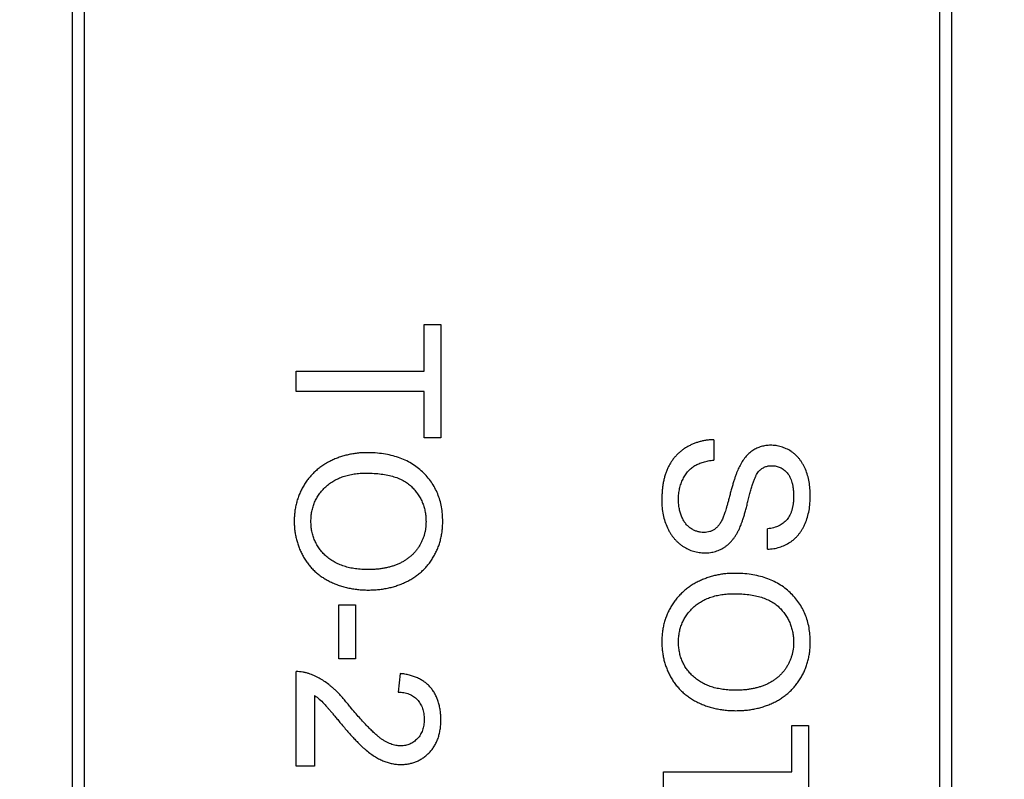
# Model space of a CAD drawing. Header units: millimetres. Extents: x 525 to 788, y 277 to 384.
# Tile 95 of 130: x 746.79 to 748.49, y 311.58 to 312.9. Entities that reach past the tile are written whole.
import ezdxf

# ---------------------------------------------------------------- set-up
doc = ezdxf.new("R2010")
doc.units = ezdxf.units.MM
doc.header["$LTSCALE"] = 5
doc.layers.get('0').update_dxf_attribs({"linetype": 'CONTINUOUS'})

msp = doc.modelspace()

# ---------------------------------------------------------------- linework, layer by layer
at = {"linetype": 'Continuous'}
for p, q in [((746.8993, 313.0294), (746.8993, 310.2123)), ((748.3771, 310.2123), (748.3771, 313.0294)), ((746.8796, 310.232), (746.8796, 313.0097)), ((748.3968, 313.0097), (748.3968, 310.232)), ((747.4865, 312.3692), (747.5154, 312.3692)), ((747.4865, 312.2891), (747.4865, 312.3692)), ((747.5154, 312.3692), (747.5154, 312.1737)), ((747.2654, 312.2891), (747.4865, 312.2891)), ((747.2654, 312.2538), (747.2654, 312.2891)), ((747.4865, 312.2538), (747.2654, 312.2538)), ((747.4865, 312.1737), (747.4865, 312.2538)), ((747.5154, 312.1737), (747.4865, 312.1737)), ((747.9865, 312.1705), (747.9865, 312.1352)), ((748.0795, 311.9814), (748.0795, 312.0167)), ((747.3391, 311.8852), (747.3679, 311.8852)), ((747.3391, 311.7923), (747.3391, 311.8852)), ((747.3679, 311.8852), (747.3679, 311.7923)), ((747.3679, 311.7923), (747.3391, 311.7923)), ((747.2654, 311.6064), (747.2654, 311.7699)), ((747.4449, 311.7667), (747.4417, 311.7346)), ((747.2974, 311.7287), (747.2974, 311.6064)), ((748.1212, 311.6769), (748.15, 311.6769)), ((748.1212, 311.5968), (748.1212, 311.6769)), ((748.15, 311.6769), (748.15, 311.4814)), ((747.2974, 311.6064), (747.2654, 311.6064)), ((747.9, 311.5968), (748.1212, 311.5968)), ((747.9, 311.5615), (747.9, 311.5968))]:
    msp.add_line(p, q, dxfattribs=at)
msp.add_arc((732.3971, 324.423), 35.9, 323.58286, 216.35846, dxfattribs=at)
for points, knots in [([(747.9865, 312.1705), (747.9843, 312.1704), (747.98, 312.1702), (747.9736, 312.1695), (747.9674, 312.1684), (747.9613, 312.1668), (747.9554, 312.165), (747.9497, 312.1628), (747.9442, 312.1601), (747.9388, 312.1571), (747.9337, 312.1538), (747.929, 312.1501), (747.9245, 312.1461), (747.9204, 312.1418), (747.9166, 312.1372), (747.9131, 312.1324), (747.91, 312.1271), (747.9072, 312.1217), (747.9047, 312.1158), (747.9026, 312.1097), (747.9008, 312.1032), (747.8993, 312.0964), (747.8982, 312.0892), (747.8974, 312.0817), (747.8969, 312.0738), (747.8968, 312.0685), (747.8968, 312.0658)], [0, 0, 0, 0, 0.04224, 0.083737, 0.124286, 0.164114, 0.203932, 0.243395, 0.28271, 0.322209, 0.361504, 0.40008, 0.438398, 0.476659, 0.514834, 0.553162, 0.592148, 0.631605, 0.672151, 0.714001, 0.757124, 0.801967, 0.848603, 0.897175, 0.947507, 1, 1, 1, 1]), ([(748.0847, 312.1609), (748.0819, 312.1608), (748.0764, 312.1606), (748.0684, 312.1587), (748.0608, 312.156), (748.0536, 312.1519), (748.0469, 312.1467), (748.0409, 312.1402), (748.0354, 312.1326), (748.0323, 312.1269), (748.0307, 312.124)], [0, 0, 0, 0, 0.121058, 0.238115, 0.354607, 0.472498, 0.593606, 0.720488, 0.855195, 1, 1, 1, 1]), ([(748.1532, 312.0741), (748.1531, 312.0782), (748.1529, 312.0861), (748.1513, 312.0978), (748.1487, 312.1089), (748.1456, 312.1177), (748.1425, 312.1242), (748.1401, 312.1289), (748.1373, 312.1332), (748.1344, 312.1373), (748.1311, 312.141), (748.1277, 312.1445), (748.1239, 312.1476), (748.1187, 312.1513), (748.1118, 312.1551), (748.1031, 312.1584), (748.094, 312.1605), (748.0878, 312.1608), (748.0847, 312.1609)], [0, 0, 0, 0, 0.098366, 0.192616, 0.284519, 0.374176, 0.417784, 0.460292, 0.501573, 0.54177, 0.581904, 0.621079, 0.66043, 0.699588, 0.776336, 0.850835, 0.925005, 1, 1, 1, 1]), ([(747.3871, 312.1481), (747.3844, 312.148), (747.379, 312.148), (747.371, 312.1472), (747.3631, 312.1461), (747.3553, 312.1446), (747.3476, 312.1426), (747.34, 312.1401), (747.3325, 312.1373), (747.3252, 312.1339), (747.3181, 312.1302), (747.3114, 312.126), (747.305, 312.1214), (747.2991, 312.1163), (747.2934, 312.1109), (747.2882, 312.105), (747.2834, 312.0988), (747.279, 312.0921), (747.275, 312.0851), (747.2716, 312.0778), (747.2687, 312.0703), (747.2663, 312.0626), (747.2644, 312.0547), (747.2631, 312.0464), (747.2623, 312.038), (747.2622, 312.0323), (747.2622, 312.0295)], [0, 0, 0, 0, 0.042093, 0.083554, 0.124992, 0.166052, 0.207381, 0.248618, 0.290057, 0.332021, 0.373735, 0.415036, 0.455409, 0.495952, 0.536368, 0.57703, 0.617971, 0.659396, 0.701152, 0.742753, 0.784285, 0.826186, 0.868591, 0.911466, 0.955303, 1, 1, 1, 1]), ([(747.5186, 312.0293), (747.5185, 312.0336), (747.5183, 312.042), (747.5166, 312.0542), (747.5139, 312.0659), (747.5101, 312.077), (747.5051, 312.0874), (747.4991, 312.0973), (747.4919, 312.1065), (747.4838, 312.1151), (747.4746, 312.1228), (747.4646, 312.1297), (747.4537, 312.1353), (747.442, 312.14), (747.4295, 312.1437), (747.4161, 312.1462), (747.4019, 312.1478), (747.3921, 312.148), (747.3871, 312.1481)], [0, 0, 0, 0, 0.064217, 0.125675, 0.185372, 0.243705, 0.301102, 0.358698, 0.416748, 0.476136, 0.536238, 0.596504, 0.657597, 0.72047, 0.7855, 0.853425, 0.924774, 1, 1, 1, 1]), ([(747.9256, 312.0673), (747.9257, 312.0705), (747.9259, 312.0768), (747.9274, 312.0859), (747.9299, 312.0945), (747.9332, 312.1026), (747.9375, 312.1099), (747.9423, 312.1163), (747.9478, 312.1216), (747.9539, 312.126), (747.9609, 312.1293), (747.9687, 312.132), (747.9773, 312.1341), (747.9834, 312.1349), (747.9865, 312.1352)], [0, 0, 0, 0, 0.093965, 0.184022, 0.271414, 0.35773, 0.440729, 0.518552, 0.592907, 0.665153, 0.739637, 0.819812, 0.906204, 1, 1, 1, 1]), ([(748.0307, 312.124), (748.0301, 312.1227), (748.0287, 312.12), (748.0269, 312.1156), (748.025, 312.1106), (748.0231, 312.1051), (748.0211, 312.0991), (748.0191, 312.0925), (748.0171, 312.0854), (748.0151, 312.0779), (748.0132, 312.0706), (748.0114, 312.0637), (748.0096, 312.0575), (748.0081, 312.052), (748.0067, 312.0472), (748.0053, 312.0432), (748.0042, 312.0398), (748.0034, 312.0378), (748.003, 312.0369)], [0, 0, 0, 0, 0.046754, 0.098999, 0.157034, 0.220908, 0.289963, 0.364926, 0.445665, 0.532354, 0.617844, 0.696037, 0.765878, 0.828424, 0.882785, 0.929513, 0.9688, 1, 1, 1, 1]), ([(748.065, 312.1167), (748.0664, 312.118), (748.0694, 312.1208), (748.0748, 312.1236), (748.0807, 312.1254), (748.0849, 312.1255), (748.087, 312.1256)], [0, 0, 0, 0, 0.246673, 0.490043, 0.737259, 1, 1, 1, 1]), ([(748.087, 312.1256), (748.0883, 312.1256), (748.0908, 312.1255), (748.0945, 312.1249), (748.098, 312.124), (748.1014, 312.1225), (748.1047, 312.1208), (748.1077, 312.1185), (748.1107, 312.116), (748.1135, 312.113), (748.116, 312.1096), (748.1183, 312.1057), (748.1201, 312.1013), (748.1217, 312.0965), (748.1229, 312.0912), (748.1237, 312.0854), (748.1243, 312.0792), (748.1243, 312.0749), (748.1244, 312.0727)], [0, 0, 0, 0, 0.052351, 0.102561, 0.152455, 0.203041, 0.253218, 0.304956, 0.358601, 0.414557, 0.473027, 0.534375, 0.599408, 0.668802, 0.742892, 0.822857, 0.908489, 1, 1, 1, 1]), ([(747.291, 312.0296), (747.2911, 312.0325), (747.2912, 312.0383), (747.2925, 312.0467), (747.2945, 312.0548), (747.2973, 312.0624), (747.3009, 312.0697), (747.3053, 312.0766), (747.3106, 312.0832), (747.3166, 312.0893), (747.3232, 312.0948), (747.3305, 312.0997), (747.3385, 312.1037), (747.347, 312.1071), (747.3561, 312.1096), (747.3658, 312.1114), (747.376, 312.1126), (747.3831, 312.1128), (747.3867, 312.1128)], [0, 0, 0, 0, 0.061577, 0.120881, 0.178852, 0.235792, 0.292697, 0.349742, 0.408261, 0.468412, 0.529574, 0.5907, 0.652798, 0.7167, 0.782799, 0.851875, 0.924036, 1, 1, 1, 1]), ([(747.3867, 312.1128), (747.3912, 312.1127), (747.3998, 312.1126), (747.4122, 312.1114), (747.4237, 312.1096), (747.4341, 312.1069), (747.4436, 312.1034), (747.4521, 312.0992), (747.4597, 312.0942), (747.4661, 312.0883), (747.4716, 312.0819), (747.4764, 312.0753), (747.4806, 312.0683), (747.484, 312.0611), (747.4865, 312.0535), (747.4884, 312.0456), (747.4896, 312.0375), (747.4897, 312.0319), (747.4897, 312.0291)], [0, 0, 0, 0, 0.089205, 0.171739, 0.248642, 0.320139, 0.386883, 0.449375, 0.509078, 0.566551, 0.622419, 0.676991, 0.730399, 0.783241, 0.835952, 0.889618, 0.944057, 1, 1, 1, 1]), ([(748.0314, 312.0184), (748.032, 312.0197), (748.0332, 312.0227), (748.035, 312.0276), (748.0369, 312.0331), (748.0389, 312.0393), (748.0409, 312.0462), (748.0429, 312.0538), (748.0451, 312.062), (748.0472, 312.0707), (748.0494, 312.0793), (748.0516, 312.0873), (748.0539, 312.0944), (748.0561, 312.1006), (748.0582, 312.1059), (748.0604, 312.1103), (748.0626, 312.1139), (748.0642, 312.1158), (748.065, 312.1167)], [0, 0, 0, 0, 0.043031, 0.092669, 0.148503, 0.210866, 0.279797, 0.354864, 0.436668, 0.525216, 0.61237, 0.691648, 0.762655, 0.825327, 0.880389, 0.92759, 0.967257, 1, 1, 1, 1]), ([(748.0795, 311.9814), (748.083, 311.9816), (748.09, 311.9821), (748.1001, 311.9846), (748.1096, 311.9883), (748.117, 311.9925), (748.1226, 311.9964), (748.1264, 311.9997), (748.1301, 312.0033), (748.1335, 312.0072), (748.1366, 312.0114), (748.1395, 312.0159), (748.142, 312.0207), (748.1452, 312.0275), (748.1484, 312.0367), (748.1513, 312.0484), (748.1529, 312.061), (748.1531, 312.0696), (748.1532, 312.0741)], [0, 0, 0, 0, 0.080026, 0.15765, 0.233763, 0.310487, 0.348919, 0.387481, 0.425913, 0.464434, 0.504061, 0.543948, 0.584974, 0.627017, 0.713917, 0.804356, 0.899525, 1, 1, 1, 1]), ([(748.1244, 312.0727), (748.1243, 312.0706), (748.1242, 312.0664), (748.1238, 312.0603), (748.1228, 312.0547), (748.1216, 312.0495), (748.12, 312.0446), (748.1181, 312.0402), (748.1157, 312.0362), (748.1131, 312.0325), (748.11, 312.0293), (748.1067, 312.0264), (748.103, 312.0239), (748.099, 312.0217), (748.0946, 312.0199), (748.0899, 312.0184), (748.0848, 312.0173), (748.0813, 312.0169), (748.0795, 312.0167)], [0, 0, 0, 0, 0.079596, 0.15506, 0.225566, 0.292048, 0.354943, 0.41477, 0.472127, 0.527696, 0.582222, 0.637301, 0.692296, 0.748747, 0.807268, 0.868597, 0.932845, 1, 1, 1, 1]), ([(747.8968, 312.0658), (747.8969, 312.0615), (747.8971, 312.0531), (747.899, 312.0409), (747.902, 312.0293), (747.9056, 312.0202), (747.909, 312.0134), (747.9118, 312.0086), (747.9148, 312.004), (747.9181, 311.9999), (747.9216, 311.996), (747.9254, 311.9924), (747.9294, 311.9891), (747.935, 311.9852), (747.9424, 311.9811), (747.9516, 311.9776), (747.9612, 311.9754), (747.9677, 311.9751), (747.971, 311.975)], [0, 0, 0, 0, 0.098075, 0.19214, 0.282733, 0.37192, 0.415561, 0.458093, 0.499169, 0.54005, 0.579873, 0.61966, 0.659106, 0.698703, 0.776128, 0.851465, 0.925184, 1, 1, 1, 1]), ([(747.9693, 312.0102), (747.9674, 312.0103), (747.9638, 312.0105), (747.9583, 312.0117), (747.953, 312.0138), (747.9478, 312.0167), (747.9428, 312.0203), (747.9384, 312.0249), (747.9346, 312.0304), (747.9314, 312.0366), (747.9288, 312.0435), (747.927, 312.051), (747.9258, 312.059), (747.9257, 312.0645), (747.9256, 312.0673)], [0, 0, 0, 0, 0.068223, 0.137284, 0.208228, 0.282258, 0.358539, 0.437126, 0.519051, 0.606998, 0.699053, 0.794132, 0.894416, 1, 1, 1, 1]), ([(748.003, 312.0369), (748.002, 312.0346), (748.0002, 312.0303), (747.9968, 312.0246), (747.993, 312.0199), (747.9889, 312.0163), (747.9844, 312.0136), (747.9797, 312.0116), (747.9746, 312.0105), (747.9711, 312.0103), (747.9693, 312.0102)], [0, 0, 0, 0, 0.160562, 0.303979, 0.433057, 0.549375, 0.660157, 0.769824, 0.882232, 1, 1, 1, 1]), ([(747.2622, 312.0295), (747.2622, 312.0268), (747.2623, 312.0215), (747.263, 312.0136), (747.2643, 312.0059), (747.2659, 311.9983), (747.2681, 311.9908), (747.2707, 311.9835), (747.2739, 311.9763), (747.2774, 311.9692), (747.2814, 311.9624), (747.2859, 311.9561), (747.2909, 311.95), (747.2963, 311.9444), (747.3022, 311.9392), (747.3085, 311.9344), (747.3153, 311.93), (747.3225, 311.926), (747.3301, 311.9225), (747.3379, 311.9193), (747.346, 311.9168), (747.3543, 311.9146), (747.3629, 311.913), (747.3717, 311.9117), (747.3807, 311.911), (747.3869, 311.9109), (747.39, 311.9109)], [0, 0, 0, 0, 0.040917, 0.081206, 0.121044, 0.160801, 0.20044, 0.240141, 0.27998, 0.320332, 0.360792, 0.400579, 0.440342, 0.480112, 0.519955, 0.560443, 0.601634, 0.64374, 0.686389, 0.729297, 0.772543, 0.816374, 0.860888, 0.906038, 0.95244, 1, 1, 1, 1]), ([(747.3902, 311.9461), (747.3864, 311.9462), (747.3789, 311.9463), (747.368, 311.9474), (747.3578, 311.9493), (747.3482, 311.9518), (747.3394, 311.9552), (747.3311, 311.9592), (747.3236, 311.964), (747.3168, 311.9695), (747.3108, 311.9756), (747.3054, 311.9821), (747.3011, 311.9891), (747.2973, 311.9964), (747.2945, 312.0041), (747.2925, 312.0123), (747.2912, 312.0208), (747.2911, 312.0266), (747.291, 312.0296)], [0, 0, 0, 0, 0.078848, 0.153586, 0.224629, 0.292039, 0.356569, 0.418787, 0.479523, 0.53946, 0.598338, 0.655333, 0.711417, 0.767044, 0.823194, 0.880455, 0.938945, 1, 1, 1, 1]), ([(747.39, 311.9109), (747.393, 311.9109), (747.3991, 311.9111), (747.408, 311.9117), (747.4167, 311.9129), (747.4252, 311.9144), (747.4334, 311.9165), (747.4413, 311.919), (747.449, 311.9219), (747.4564, 311.9253), (747.4636, 311.9291), (747.4703, 311.9333), (747.4766, 311.938), (747.4826, 311.943), (747.4881, 311.9485), (747.4932, 311.9544), (747.498, 311.9607), (747.5022, 311.9674), (747.5061, 311.9744), (747.5095, 311.9816), (747.5123, 311.989), (747.5146, 311.9967), (747.5164, 312.0045), (747.5177, 312.0126), (747.5184, 312.0209), (747.5185, 312.0265), (747.5186, 312.0293)], [0, 0, 0, 0, 0.046666, 0.092161, 0.136649, 0.180448, 0.223293, 0.265781, 0.307491, 0.349241, 0.390297, 0.430963, 0.470884, 0.510312, 0.549967, 0.589534, 0.629402, 0.66999, 0.710719, 0.750975, 0.79155, 0.832033, 0.873092, 0.914413, 0.956901, 1, 1, 1, 1]), ([(747.4897, 312.0291), (747.4897, 312.0271), (747.4896, 312.0232), (747.4891, 312.0174), (747.4881, 312.0117), (747.4867, 312.0062), (747.485, 312.0008), (747.4828, 311.9956), (747.4803, 311.9905), (747.4774, 311.9856), (747.4742, 311.9809), (747.4706, 311.9765), (747.4667, 311.9724), (747.4626, 311.9685), (747.458, 311.965), (747.4532, 311.9617), (747.4481, 311.9588), (747.4427, 311.9561), (747.4369, 311.9538), (747.431, 311.9517), (747.4248, 311.9501), (747.4183, 311.9486), (747.4116, 311.9475), (747.4047, 311.9468), (747.3976, 311.9462), (747.3927, 311.9462), (747.3902, 311.9461)], [0, 0, 0, 0, 0.040902, 0.080929, 0.120351, 0.15926, 0.197827, 0.236487, 0.275201, 0.314321, 0.35358, 0.392422, 0.431063, 0.469956, 0.509123, 0.548949, 0.589428, 0.631064, 0.673423, 0.71666, 0.760829, 0.805914, 0.852562, 0.900248, 0.949148, 1, 1, 1, 1]), ([(747.971, 311.975), (747.9726, 311.975), (747.9758, 311.9751), (747.9806, 311.9756), (747.9852, 311.9764), (747.9897, 311.9776), (747.9941, 311.9791), (747.9983, 311.9809), (748.0023, 311.9831), (748.0062, 311.9856), (748.01, 311.9884), (748.0136, 311.9916), (748.017, 311.9952), (748.0202, 311.9991), (748.0233, 312.0034), (748.0262, 312.008), (748.029, 312.013), (748.0306, 312.0166), (748.0314, 312.0184)], [0, 0, 0, 0, 0.06198, 0.122367, 0.18151, 0.240233, 0.297811, 0.355584, 0.412999, 0.471568, 0.530738, 0.591164, 0.653312, 0.717497, 0.783636, 0.852922, 0.925069, 1, 1, 1, 1]), ([(748.0217, 311.9397), (748.019, 311.9397), (748.0136, 311.9396), (748.0056, 311.9389), (747.9977, 311.9378), (747.9899, 311.9362), (747.9822, 311.9343), (747.9746, 311.9318), (747.9671, 311.9289), (747.9598, 311.9256), (747.9527, 311.9219), (747.946, 311.9176), (747.9396, 311.9131), (747.9337, 311.908), (747.928, 311.9026), (747.9228, 311.8967), (747.918, 311.8904), (747.9136, 311.8838), (747.9096, 311.8768), (747.9062, 311.8695), (747.9033, 311.862), (747.9009, 311.8543), (747.899, 311.8463), (747.8978, 311.8381), (747.8969, 311.8297), (747.8968, 311.824), (747.8968, 311.8211)], [0, 0, 0, 0, 0.042093, 0.083554, 0.124992, 0.166052, 0.207381, 0.248618, 0.290057, 0.332021, 0.373735, 0.415036, 0.455409, 0.495952, 0.536368, 0.57703, 0.617971, 0.659396, 0.701152, 0.742753, 0.784285, 0.826186, 0.868591, 0.911466, 0.955303, 1, 1, 1, 1]), ([(748.1532, 311.821), (748.1531, 311.8253), (748.1529, 311.8336), (748.1512, 311.8459), (748.1485, 311.8576), (748.1447, 311.8686), (748.1398, 311.8791), (748.1337, 311.889), (748.1265, 311.8981), (748.1184, 311.9068), (748.1092, 311.9145), (748.0992, 311.9213), (748.0883, 311.927), (748.0766, 311.9317), (748.0641, 311.9353), (748.0507, 311.9379), (748.0365, 311.9395), (748.0267, 311.9396), (748.0217, 311.9397)], [0, 0, 0, 0, 0.064217, 0.125675, 0.185372, 0.243705, 0.301102, 0.358698, 0.416748, 0.476136, 0.536238, 0.596504, 0.657597, 0.72047, 0.7855, 0.853425, 0.924774, 1, 1, 1, 1]), ([(747.9256, 311.8213), (747.9257, 311.8242), (747.9259, 311.83), (747.9271, 311.8384), (747.9291, 311.8464), (747.9319, 311.8541), (747.9355, 311.8614), (747.9399, 311.8683), (747.9452, 311.8748), (747.9512, 311.8809), (747.9578, 311.8865), (747.9652, 311.8913), (747.9731, 311.8954), (747.9816, 311.8988), (747.9907, 311.9013), (748.0004, 311.9031), (748.0106, 311.9043), (748.0177, 311.9044), (748.0213, 311.9045)], [0, 0, 0, 0, 0.061577, 0.120881, 0.178852, 0.235792, 0.292697, 0.349742, 0.408261, 0.468412, 0.529574, 0.5907, 0.652798, 0.7167, 0.782799, 0.851875, 0.924036, 1, 1, 1, 1]), ([(748.0213, 311.9045), (748.0258, 311.9044), (748.0344, 311.9043), (748.0468, 311.9031), (748.0583, 311.9012), (748.0687, 311.8986), (748.0782, 311.895), (748.0867, 311.8908), (748.0943, 311.8858), (748.1007, 311.8799), (748.1062, 311.8736), (748.1111, 311.8669), (748.1152, 311.86), (748.1186, 311.8528), (748.1211, 311.8452), (748.123, 311.8373), (748.1242, 311.8291), (748.1243, 311.8236), (748.1244, 311.8208)], [0, 0, 0, 0, 0.089205, 0.171739, 0.248642, 0.320139, 0.386883, 0.449375, 0.509078, 0.566551, 0.622419, 0.676991, 0.730399, 0.783241, 0.835952, 0.889618, 0.944057, 1, 1, 1, 1]), ([(747.8968, 311.8211), (747.8968, 311.8185), (747.897, 311.8132), (747.8977, 311.8053), (747.8989, 311.7975), (747.9005, 311.7899), (747.9027, 311.7824), (747.9053, 311.7751), (747.9085, 311.7679), (747.912, 311.7609), (747.916, 311.7541), (747.9206, 311.7477), (747.9255, 311.7417), (747.9309, 311.7361), (747.9368, 311.7309), (747.9431, 311.7261), (747.9499, 311.7217), (747.9571, 311.7177), (747.9647, 311.7141), (747.9725, 311.711), (747.9806, 311.7084), (747.9889, 311.7062), (747.9975, 311.7046), (748.0063, 311.7034), (748.0154, 311.7027), (748.0215, 311.7026), (748.0246, 311.7025)], [0, 0, 0, 0, 0.040917, 0.081206, 0.121044, 0.160801, 0.20044, 0.240141, 0.27998, 0.320332, 0.360792, 0.400579, 0.440342, 0.480112, 0.519955, 0.560443, 0.601634, 0.64374, 0.686389, 0.729297, 0.772543, 0.816374, 0.860888, 0.906038, 0.95244, 1, 1, 1, 1]), ([(748.0249, 311.7378), (748.021, 311.7379), (748.0135, 311.738), (748.0026, 311.7391), (747.9924, 311.7409), (747.9828, 311.7434), (747.974, 311.7469), (747.9657, 311.7508), (747.9582, 311.7557), (747.9514, 311.7612), (747.9454, 311.7673), (747.94, 311.7738), (747.9357, 311.7807), (747.9319, 311.788), (747.9292, 311.7958), (747.9271, 311.8039), (747.9259, 311.8125), (747.9257, 311.8183), (747.9256, 311.8213)], [0, 0, 0, 0, 0.078848, 0.153586, 0.224629, 0.292039, 0.356569, 0.418787, 0.479523, 0.53946, 0.598338, 0.655333, 0.711417, 0.767044, 0.823194, 0.880455, 0.938945, 1, 1, 1, 1]), ([(748.0246, 311.7025), (748.0277, 311.7026), (748.0337, 311.7027), (748.0426, 311.7033), (748.0513, 311.7045), (748.0598, 311.706), (748.068, 311.7081), (748.0759, 311.7106), (748.0836, 311.7135), (748.0911, 311.7169), (748.0982, 311.7207), (748.1049, 311.725), (748.1113, 311.7297), (748.1172, 311.7347), (748.1227, 311.7402), (748.1279, 311.7461), (748.1326, 311.7524), (748.1369, 311.7591), (748.1407, 311.766), (748.1441, 311.7732), (748.1469, 311.7807), (748.1492, 311.7883), (748.151, 311.7962), (748.1523, 311.8043), (748.1531, 311.8126), (748.1532, 311.8182), (748.1532, 311.821)], [0, 0, 0, 0, 0.046666, 0.092161, 0.136649, 0.180448, 0.223293, 0.265781, 0.307491, 0.349241, 0.390297, 0.430963, 0.470884, 0.510312, 0.549967, 0.589534, 0.629402, 0.66999, 0.710719, 0.750975, 0.79155, 0.832033, 0.873092, 0.914413, 0.956901, 1, 1, 1, 1]), ([(748.1244, 311.8208), (748.1243, 311.8188), (748.1242, 311.8149), (748.1237, 311.809), (748.1227, 311.8034), (748.1213, 311.7979), (748.1196, 311.7925), (748.1174, 311.7873), (748.115, 311.7822), (748.112, 311.7773), (748.1088, 311.7726), (748.1052, 311.7682), (748.1014, 311.7641), (748.0972, 311.7602), (748.0927, 311.7567), (748.0879, 311.7534), (748.0827, 311.7504), (748.0773, 311.7478), (748.0716, 311.7454), (748.0656, 311.7434), (748.0594, 311.7417), (748.0529, 311.7402), (748.0462, 311.7391), (748.0393, 311.7384), (748.0322, 311.7379), (748.0273, 311.7378), (748.0249, 311.7378)], [0, 0, 0, 0, 0.040902, 0.080929, 0.120351, 0.15926, 0.197827, 0.236487, 0.275201, 0.314321, 0.35358, 0.392422, 0.431063, 0.469956, 0.509123, 0.548949, 0.589428, 0.631064, 0.673423, 0.71666, 0.760829, 0.805914, 0.852562, 0.900248, 0.949148, 1, 1, 1, 1]), ([(747.2876, 311.7665), (747.2858, 311.7671), (747.2823, 311.7682), (747.2767, 311.7692), (747.2711, 311.7699), (747.2673, 311.7699), (747.2654, 311.7699)], [0, 0, 0, 0, 0.249593, 0.49556, 0.747357, 1, 1, 1, 1]), ([(747.3589, 311.7089), (747.3572, 311.711), (747.354, 311.715), (747.3491, 311.7209), (747.3443, 311.7263), (747.3396, 311.7314), (747.335, 311.736), (747.3306, 311.7403), (747.3262, 311.7442), (747.3206, 311.7487), (747.3137, 311.7538), (747.3051, 311.7589), (747.2965, 311.7633), (747.2905, 311.7654), (747.2876, 311.7665)], [0, 0, 0, 0, 0.086187, 0.168359, 0.246159, 0.320445, 0.3905, 0.456762, 0.519315, 0.577843, 0.689314, 0.795593, 0.899612, 1, 1, 1, 1]), ([(747.5154, 311.6865), (747.5153, 311.6894), (747.5152, 311.695), (747.5144, 311.7031), (747.513, 311.7108), (747.511, 311.7181), (747.5085, 311.7249), (747.5054, 311.7313), (747.5017, 311.7372), (747.4974, 311.7427), (747.4926, 311.7476), (747.4874, 311.7521), (747.4815, 311.7558), (747.4752, 311.7592), (747.4683, 311.7619), (747.461, 311.7641), (747.4531, 311.7657), (747.4477, 311.7663), (747.4449, 311.7667)], [0, 0, 0, 0, 0.071792, 0.140555, 0.205817, 0.268413, 0.329356, 0.388654, 0.446516, 0.504513, 0.56178, 0.619263, 0.67745, 0.737131, 0.798527, 0.862507, 0.929325, 1, 1, 1, 1]), ([(747.4417, 311.7346), (747.4434, 311.7345), (747.4467, 311.7344), (747.4516, 311.7338), (747.4562, 311.7328), (747.4604, 311.7313), (747.4644, 311.7295), (747.4682, 311.7273), (747.4716, 311.7246), (747.4747, 311.7216), (747.4775, 311.7183), (747.4799, 311.7146), (747.482, 311.7107), (747.4837, 311.7065), (747.485, 311.7021), (747.4859, 311.6973), (747.4864, 311.6924), (747.4865, 311.689), (747.4865, 311.6872)], [0, 0, 0, 0, 0.069369, 0.135761, 0.199199, 0.260205, 0.319176, 0.377657, 0.43622, 0.494827, 0.554142, 0.613488, 0.672744, 0.7343, 0.79663, 0.861642, 0.929304, 1, 1, 1, 1]), ([(747.2974, 311.7287), (747.3002, 311.7267), (747.3059, 311.7224), (747.3117, 311.7167), (747.3158, 311.7122), (747.3185, 311.7092), (747.3216, 311.7056), (747.3252, 311.7014), (747.3292, 311.6966), (747.3337, 311.6913), (747.3386, 311.6853), (747.342, 311.6812), (747.3438, 311.679)], [0, 0, 0, 0, 0.149667, 0.311692, 0.359505, 0.418777, 0.488545, 0.568746, 0.660505, 0.76317, 0.8758, 1, 1, 1, 1]), ([(747.4461, 311.6417), (747.4447, 311.6417), (747.4418, 311.6418), (747.4375, 311.6425), (747.4331, 311.6435), (747.4287, 311.645), (747.4243, 311.6469), (747.4198, 311.6493), (747.4153, 311.652), (747.4106, 311.6553), (747.4057, 311.6592), (747.4005, 311.6639), (747.3947, 311.6693), (747.3885, 311.6756), (747.3817, 311.6827), (747.3745, 311.6907), (747.3668, 311.6994), (747.3616, 311.7056), (747.3589, 311.7089)], [0, 0, 0, 0, 0.037641, 0.076115, 0.115705, 0.156832, 0.199233, 0.243549, 0.290206, 0.339418, 0.39358, 0.455626, 0.525716, 0.603913, 0.690583, 0.785474, 0.88859, 1, 1, 1, 1]), ([(747.3438, 311.679), (747.346, 311.6764), (747.3502, 311.6715), (747.3564, 311.6643), (747.3623, 311.6578), (747.3678, 311.6519), (747.373, 311.6466), (747.3778, 311.6418), (747.3823, 311.6377), (747.3878, 311.633), (747.3943, 311.628), (747.402, 311.6227), (747.4095, 311.6185), (747.4169, 311.6152), (747.4242, 311.6127), (747.4315, 311.6109), (747.4389, 311.6098), (747.4439, 311.6097), (747.4464, 311.6096)], [0, 0, 0, 0, 0.078772, 0.152499, 0.22116, 0.284249, 0.342325, 0.395144, 0.443024, 0.48574, 0.563808, 0.635939, 0.703173, 0.765317, 0.825174, 0.883982, 0.942055, 1, 1, 1, 1]), ([(747.4865, 311.6872), (747.4865, 311.6856), (747.4864, 311.6823), (747.4859, 311.6776), (747.485, 311.6731), (747.4837, 311.6688), (747.4821, 311.6648), (747.48, 311.6611), (747.4777, 311.6575), (747.4749, 311.6542), (747.4719, 311.6513), (747.4687, 311.6487), (747.4654, 311.6465), (747.4618, 311.6448), (747.4582, 311.6433), (747.4543, 311.6424), (747.4502, 311.6418), (747.4475, 311.6417), (747.4461, 311.6417)], [0, 0, 0, 0, 0.072768, 0.142276, 0.209684, 0.274754, 0.337633, 0.400409, 0.462943, 0.525478, 0.587279, 0.646809, 0.705678, 0.763157, 0.820579, 0.878826, 0.938238, 1, 1, 1, 1]), ([(747.4464, 311.6096), (747.4488, 311.6096), (747.4535, 311.6097), (747.4604, 311.6108), (747.4671, 311.6124), (747.4734, 311.6146), (747.4794, 311.6176), (747.4851, 311.6212), (747.4906, 311.6254), (747.4957, 311.6303), (747.5003, 311.6356), (747.5043, 311.6416), (747.5078, 311.6479), (747.5106, 311.6547), (747.5127, 311.6621), (747.5143, 311.6698), (747.5152, 311.678), (747.5153, 311.6836), (747.5154, 311.6865)], [0, 0, 0, 0, 0.062204, 0.121961, 0.180582, 0.238328, 0.295655, 0.35362, 0.412672, 0.473423, 0.534937, 0.59611, 0.657906, 0.721385, 0.786661, 0.854461, 0.925288, 1, 1, 1, 1])]:
    msp.add_open_spline(points, degree=3, knots=knots, dxfattribs=at)

doc.saveas('drawing.dxf')
